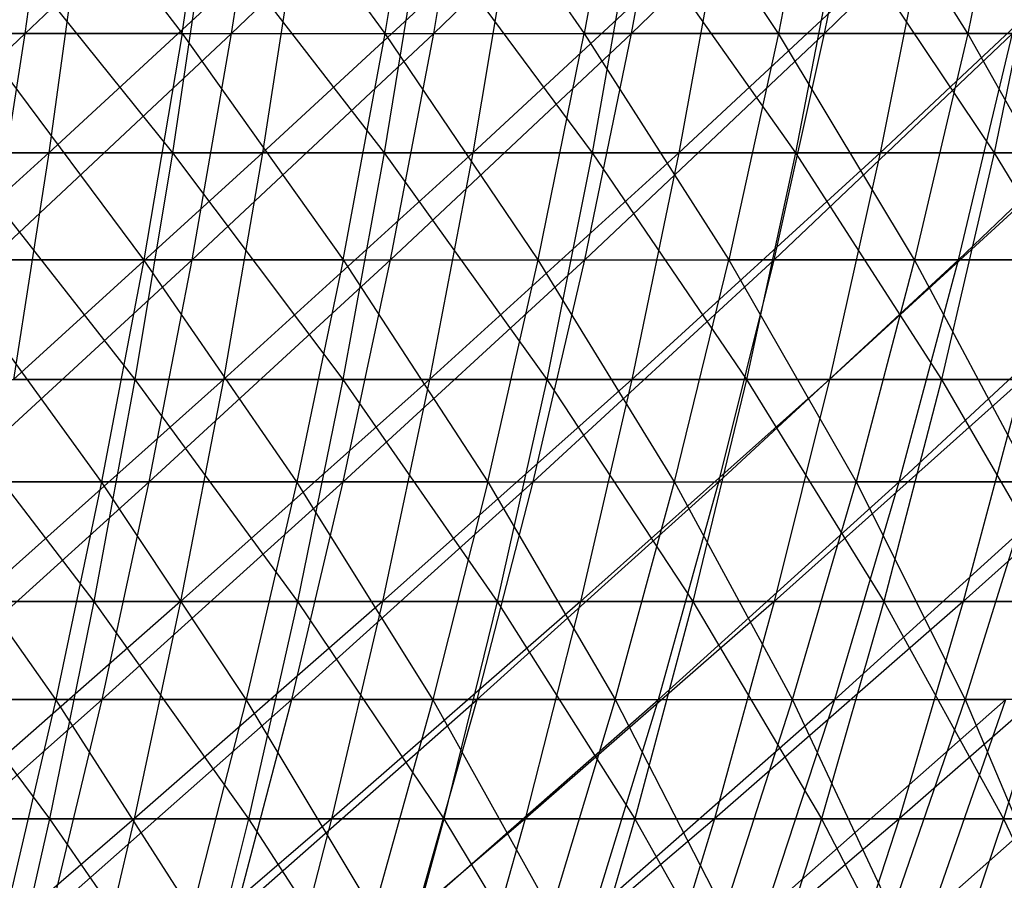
# Model space of a CAD drawing. Extents: x -125 to 125, y -143 to 0.
# Tile 168 of 256: x 19.03 to 29.01, y -113.5 to -104.77. Entities that reach past the tile are written whole.
import ezdxf

# ---------------------------------------------------------------- set-up
doc = ezdxf.new("R2010")
doc.units = 0
doc.header["$LTSCALE"] = 25.4
doc.layers.get('0').update_dxf_attribs({"linetype": 'CONTINUOUS'})

# ---------------------------------------------------------------- blocks, each defined once
blk = doc.blocks.new('NL2500027000_STL_3')
at = {"color": 0}
for p, q in [((18.8889, -102.577, 49.3399), (20.6731, -104.9114, 47.662)), ((18.8889, -102.577, 49.3399), (20.6731, -104.9114, 47.662)), ((19.0841, -104.9114, -48.3202), (19.4072, -102.577, -49.1384)), ((19.0841, -104.9114, -48.3202), (19.4072, -102.577, -49.1384)), ((19.0841, -104.9114, -48.3202), (21.5321, -102.577, -48.2451)), ((19.0841, -104.9114, -48.3202), (21.5321, -102.577, -48.2451)), ((20.6731, -104.9114, 47.662), (21.0231, -102.577, 48.4691)), ((20.6731, -104.9114, 47.662), (21.0231, -102.577, 48.4691)), ((22.7324, -104.9114, 46.7149), (21.0231, -102.577, 48.4691)), ((22.7324, -104.9114, 46.7149), (21.0231, -102.577, 48.4691)), ((21.1736, -104.9114, -47.4418), (21.5321, -102.577, -48.2451)), ((21.1736, -104.9114, -47.4418), (21.5321, -102.577, -48.2451)), ((21.1736, -104.9114, -47.4418), (23.616, -102.577, -47.26)), ((21.1736, -104.9114, -47.4418), (23.616, -102.577, -47.26)), ((22.7324, -104.9114, 46.7149), (23.1173, -102.577, 47.5059)), ((22.7324, -104.9114, 46.7149), (23.1173, -102.577, 47.5059)), ((23.1173, -102.577, 47.5059), (24.7484, -104.9114, 45.6789)), ((23.1173, -102.577, 47.5059), (24.7484, -104.9114, 45.6789)), ((23.2228, -104.9114, -46.473), (23.616, -102.577, -47.26)), ((23.2228, -104.9114, -46.473), (23.616, -102.577, -47.26)), ((23.2228, -104.9114, -46.473), (25.655, -102.577, -46.1849)), ((23.2228, -104.9114, -46.473), (25.655, -102.577, -46.1849)), ((25.1675, -102.577, 46.4523), (24.7484, -104.9114, 45.6789)), ((25.1675, -102.577, 46.4523), (24.7484, -104.9114, 45.6789)), ((26.7174, -104.9114, 44.5559), (25.1675, -102.577, 46.4523)), ((26.7174, -104.9114, 44.5559), (25.1675, -102.577, 46.4523)), ((25.2278, -104.9114, -45.4158), (25.655, -102.577, -46.1849)), ((25.2278, -104.9114, -45.4158), (25.655, -102.577, -46.1849)), ((25.2278, -104.9114, -45.4158), (27.6452, -102.577, -45.0219)), ((25.2278, -104.9114, -45.4158), (27.6452, -102.577, -45.0219)), ((27.1698, -102.577, 45.3103), (26.7174, -104.9114, 44.5559)), ((27.1698, -102.577, 45.3103), (26.7174, -104.9114, 44.5559)), ((28.6354, -104.9114, 43.3481), (27.1698, -102.577, 45.3103)), ((28.6354, -104.9114, 43.3481), (27.1698, -102.577, 45.3103)), ((27.1848, -104.9114, -44.2722), (27.6452, -102.577, -45.0219)), ((27.1848, -104.9114, -44.2722), (27.6452, -102.577, -45.0219)), ((27.1848, -104.9114, -44.2722), (29.5827, -102.577, -43.7731)), ((27.1848, -104.9114, -44.2722), (29.5827, -102.577, -43.7731)), ((29.1203, -102.577, 44.0821), (28.6354, -104.9114, 43.3481)), ((29.1203, -102.577, 44.0821), (28.6354, -104.9114, 43.3481)), ((18.7005, -103.7852, 53.0389), (20.5757, -106.1221, 51.3448)), ((18.7005, -103.7852, 53.0389), (20.5757, -106.1221, 51.3448)), ((19.644, -103.7852, -52.6968), (19.3209, -106.1221, -51.83)), ((19.644, -103.7852, -52.6968), (19.3209, -106.1221, -51.83)), ((21.848, -103.7852, -51.8218), (19.3209, -106.1221, -51.83)), ((21.848, -103.7852, -51.8218), (19.3209, -106.1221, -51.83)), ((20.9198, -103.7852, 52.2034), (20.5757, -106.1221, 51.3448)), ((20.9198, -103.7852, 52.2034), (20.5757, -106.1221, 51.3448)), ((20.9198, -103.7852, 52.2034), (22.7219, -106.1221, 50.4318)), ((20.9198, -103.7852, 52.2034), (22.7219, -106.1221, 50.4318)), ((21.848, -103.7852, -51.8218), (21.4887, -106.1221, -50.9695)), ((21.848, -103.7852, -51.8218), (21.4887, -106.1221, -50.9695)), ((24.0132, -103.7852, -50.8547), (21.4887, -106.1221, -50.9695)), ((24.0132, -103.7852, -50.8547), (21.4887, -106.1221, -50.9695)), ((23.1019, -103.7852, 51.2751), (22.7219, -106.1221, 50.4318)), ((23.1019, -103.7852, 51.2751), (22.7219, -106.1221, 50.4318)), ((23.1019, -103.7852, 51.2751), (24.8278, -106.1221, 49.4291)), ((23.1019, -103.7852, 51.2751), (24.8278, -106.1221, 49.4291)), ((24.0132, -103.7852, -50.8547), (23.6183, -106.1221, -50.0183)), ((24.0132, -103.7852, -50.8547), (23.6183, -106.1221, -50.0183)), ((26.1357, -103.7852, -49.7972), (23.6183, -106.1221, -50.0183)), ((26.1357, -103.7852, -49.7972), (23.6183, -106.1221, -50.0183)), ((25.2429, -103.7852, 50.2556), (24.8278, -106.1221, 49.4291)), ((25.2429, -103.7852, 50.2556), (24.8278, -106.1221, 49.4291)), ((25.2429, -103.7852, 50.2556), (26.8894, -106.1221, 48.3385)), ((25.2429, -103.7852, 50.2556), (26.8894, -106.1221, 48.3385)), ((26.1357, -103.7852, -49.7972), (25.7059, -106.1221, -48.9781)), ((26.1357, -103.7852, -49.7972), (25.7059, -106.1221, -48.9781)), ((28.2118, -103.7852, -48.6511), (25.7059, -106.1221, -48.9781)), ((28.2118, -103.7852, -48.6511), (25.7059, -106.1221, -48.9781)), ((27.3391, -103.7852, 49.1468), (26.8894, -106.1221, 48.3385)), ((27.3391, -103.7852, 49.1468), (26.8894, -106.1221, 48.3385)), ((27.3391, -103.7852, 49.1468), (28.9033, -106.1221, 47.1619)), ((27.3391, -103.7852, 49.1468), (28.9033, -106.1221, 47.1619)), ((28.2118, -103.7852, -48.6511), (27.7478, -106.1221, -47.8509)), ((28.2118, -103.7852, -48.6511), (27.7478, -106.1221, -47.8509)), ((30.2377, -103.7852, -47.4185), (27.7478, -106.1221, -47.8509)), ((30.2377, -103.7852, -47.4185), (27.7478, -106.1221, -47.8509)), ((29.3866, -103.7852, 47.9506), (28.9033, -106.1221, 47.1619)), ((29.3866, -103.7852, 47.9506), (28.9033, -106.1221, 47.1619)), ((16.6391, -107.2065, -48.1826), (19.0841, -104.9114, -48.3202)), ((16.6391, -107.2065, -48.1826), (19.0841, -104.9114, -48.3202)), ((16.9582, -104.9114, -49.1066), (19.0841, -104.9114, -48.3202)), ((16.9582, -104.9114, -49.1066), (19.0841, -104.9114, -48.3202)), ((20.6731, -104.9114, 47.662), (18.5744, -104.9114, 48.5184)), ((20.6731, -104.9114, 47.662), (18.5744, -104.9114, 48.5184)), ((20.2841, -107.2065, 46.7651), (18.5744, -104.9114, 48.5184)), ((20.2841, -107.2065, 46.7651), (18.5744, -104.9114, 48.5184)), ((18.7249, -107.2065, -47.411), (19.0841, -104.9114, -48.3202)), ((18.7249, -107.2065, -47.411), (19.0841, -104.9114, -48.3202)), ((18.7249, -107.2065, -47.411), (21.1736, -104.9114, -47.4418)), ((18.7249, -107.2065, -47.411), (21.1736, -104.9114, -47.4418)), ((19.0841, -104.9114, -48.3202), (21.1736, -104.9114, -47.4418)), ((19.0841, -104.9114, -48.3202), (21.1736, -104.9114, -47.4418)), ((20.6731, -104.9114, 47.662), (20.2841, -107.2065, 46.7651)), ((20.6731, -104.9114, 47.662), (20.2841, -107.2065, 46.7651)), ((20.6731, -104.9114, 47.662), (22.3046, -107.2065, 45.8359)), ((20.6731, -104.9114, 47.662), (22.3046, -107.2065, 45.8359)), ((20.6731, -104.9114, 47.662), (22.7324, -104.9114, 46.7149)), ((20.6731, -104.9114, 47.662), (22.7324, -104.9114, 46.7149)), ((20.7752, -107.2065, -46.5491), (21.1736, -104.9114, -47.4418)), ((20.7752, -107.2065, -46.5491), (21.1736, -104.9114, -47.4418)), ((20.7752, -107.2065, -46.5491), (23.2228, -104.9114, -46.473)), ((20.7752, -107.2065, -46.5491), (23.2228, -104.9114, -46.473)), ((21.1736, -104.9114, -47.4418), (23.2228, -104.9114, -46.473)), ((21.1736, -104.9114, -47.4418), (23.2228, -104.9114, -46.473)), ((22.3046, -107.2065, 45.8359), (22.7324, -104.9114, 46.7149)), ((22.3046, -107.2065, 45.8359), (22.7324, -104.9114, 46.7149)), ((24.2827, -107.2065, 44.8193), (22.7324, -104.9114, 46.7149)), ((22.7324, -104.9114, 46.7149), (24.7484, -104.9114, 45.6789)), ((22.7324, -104.9114, 46.7149), (24.7484, -104.9114, 45.6789)), ((24.2827, -107.2065, 44.8193), (22.7324, -104.9114, 46.7149)), ((22.7858, -107.2065, -45.5986), (23.2228, -104.9114, -46.473)), ((22.7858, -107.2065, -45.5986), (23.2228, -104.9114, -46.473)), ((22.7858, -107.2065, -45.5986), (25.2278, -104.9114, -45.4158)), ((22.7858, -107.2065, -45.5986), (25.2278, -104.9114, -45.4158)), ((23.2228, -104.9114, -46.473), (25.2278, -104.9114, -45.4158)), ((23.2228, -104.9114, -46.473), (25.2278, -104.9114, -45.4158)), ((24.2827, -107.2065, 44.8193), (24.7484, -104.9114, 45.6789)), ((24.2827, -107.2065, 44.8193), (24.7484, -104.9114, 45.6789)), ((24.7484, -104.9114, 45.6789), (26.2146, -107.2065, 43.7175)), ((26.7174, -104.9114, 44.5559), (24.7484, -104.9114, 45.6789)), ((26.7174, -104.9114, 44.5559), (24.7484, -104.9114, 45.6789)), ((24.7484, -104.9114, 45.6789), (26.2146, -107.2065, 43.7175)), ((24.7531, -107.2065, -44.5613), (25.2278, -104.9114, -45.4158)), ((24.7531, -107.2065, -44.5613), (25.2278, -104.9114, -45.4158)), ((24.7531, -107.2065, -44.5613), (27.1848, -104.9114, -44.2722)), ((24.7531, -107.2065, -44.5613), (27.1848, -104.9114, -44.2722)), ((25.2278, -104.9114, -45.4158), (27.1848, -104.9114, -44.2722)), ((25.2278, -104.9114, -45.4158), (27.1848, -104.9114, -44.2722)), ((26.7174, -104.9114, 44.5559), (26.2146, -107.2065, 43.7175)), ((26.7174, -104.9114, 44.5559), (26.2146, -107.2065, 43.7175)), ((26.6733, -107.2065, -43.4391), (27.1848, -104.9114, -44.2722)), ((26.6733, -107.2065, -43.4391), (27.1848, -104.9114, -44.2722)), ((26.6733, -107.2065, -43.4391), (29.0901, -104.9114, -43.0443)), ((26.6733, -107.2065, -43.4391), (29.0901, -104.9114, -43.0443)), ((28.6354, -104.9114, 43.3481), (26.7174, -104.9114, 44.5559)), ((28.6354, -104.9114, 43.3481), (26.7174, -104.9114, 44.5559)), ((28.0966, -107.2065, 42.5324), (26.7174, -104.9114, 44.5559)), ((28.0966, -107.2065, 42.5324), (26.7174, -104.9114, 44.5559)), ((27.1848, -104.9114, -44.2722), (29.0901, -104.9114, -43.0443)), ((27.1848, -104.9114, -44.2722), (29.0901, -104.9114, -43.0443)), ((28.6354, -104.9114, 43.3481), (28.0966, -107.2065, 42.5324)), ((28.6354, -104.9114, 43.3481), (28.0966, -107.2065, 42.5324)), ((28.5427, -107.2065, -42.2343), (29.0901, -104.9114, -43.0443)), ((28.5427, -107.2065, -42.2343), (29.0901, -104.9114, -43.0443)), ((28.5427, -107.2065, -42.2343), (30.94, -104.9114, -41.7344)), ((28.5427, -107.2065, -42.2343), (30.94, -104.9114, -41.7344)), ((30.499, -104.9114, 42.0578), (28.6354, -104.9114, 43.3481)), ((30.499, -104.9114, 42.0578), (28.6354, -104.9114, 43.3481)), ((29.9251, -107.2065, 41.2663), (28.6354, -104.9114, 43.3481)), ((29.9251, -107.2065, 41.2663), (28.6354, -104.9114, 43.3481)), ((19.3209, -106.1221, -51.83), (16.8024, -108.4183, -51.6266)), ((19.3209, -106.1221, -51.83), (16.8024, -108.4183, -51.6266)), ((19.3209, -106.1221, -51.83), (17.1187, -106.1221, -52.5985)), ((19.3209, -106.1221, -51.83), (17.1187, -106.1221, -52.5985)), ((18.3929, -106.1221, 52.1666), (20.5757, -106.1221, 51.3448)), ((18.3929, -106.1221, 52.1666), (20.5757, -106.1221, 51.3448)), ((18.3929, -106.1221, 52.1666), (20.1955, -108.4183, 50.3961)), ((18.3929, -106.1221, 52.1666), (20.1955, -108.4183, 50.3961)), ((19.3209, -106.1221, -51.83), (18.9639, -108.4183, -50.8724)), ((19.3209, -106.1221, -51.83), (18.9639, -108.4183, -50.8724)), ((21.4887, -106.1221, -50.9695), (18.9639, -108.4183, -50.8724)), ((21.4887, -106.1221, -50.9695), (18.9639, -108.4183, -50.8724)), ((21.4887, -106.1221, -50.9695), (19.3209, -106.1221, -51.83)), ((21.4887, -106.1221, -50.9695), (19.3209, -106.1221, -51.83)), ((20.5757, -106.1221, 51.3448), (20.1955, -108.4183, 50.3961)), ((20.5757, -106.1221, 51.3448), (20.1955, -108.4183, 50.3961)), ((20.5757, -106.1221, 51.3448), (22.7219, -106.1221, 50.4318)), ((20.5757, -106.1221, 51.3448), (22.7219, -106.1221, 50.4318)), ((20.5757, -106.1221, 51.3448), (22.3021, -108.4183, 49.5)), ((20.5757, -106.1221, 51.3448), (22.3021, -108.4183, 49.5)), ((21.4887, -106.1221, -50.9695), (21.0917, -108.4183, -50.0277)), ((21.4887, -106.1221, -50.9695), (21.0917, -108.4183, -50.0277)), ((23.6183, -106.1221, -50.0183), (21.0917, -108.4183, -50.0277)), ((23.6183, -106.1221, -50.0183), (21.0917, -108.4183, -50.0277)), ((23.6183, -106.1221, -50.0183), (21.4887, -106.1221, -50.9695)), ((23.6183, -106.1221, -50.0183), (21.4887, -106.1221, -50.9695)), ((22.7219, -106.1221, 50.4318), (22.3021, -108.4183, 49.5)), ((22.7219, -106.1221, 50.4318), (22.3021, -108.4183, 49.5)), ((22.7219, -106.1221, 50.4318), (24.8278, -106.1221, 49.4291)), ((22.7219, -106.1221, 50.4318), (24.8278, -106.1221, 49.4291)), ((22.7219, -106.1221, 50.4318), (24.369, -108.4183, 48.5158)), ((22.7219, -106.1221, 50.4318), (24.369, -108.4183, 48.5158)), ((23.6183, -106.1221, -50.0183), (23.1819, -108.4183, -49.0941)), ((23.6183, -106.1221, -50.0183), (23.1819, -108.4183, -49.0941)), ((25.7059, -106.1221, -48.9781), (23.1819, -108.4183, -49.0941)), ((25.7059, -106.1221, -48.9781), (23.1819, -108.4183, -49.0941)), ((25.7059, -106.1221, -48.9781), (23.6183, -106.1221, -50.0183)), ((25.7059, -106.1221, -48.9781), (23.6183, -106.1221, -50.0183)), ((24.8278, -106.1221, 49.4291), (24.369, -108.4183, 48.5158)), ((24.8278, -106.1221, 49.4291), (24.369, -108.4183, 48.5158)), ((24.8278, -106.1221, 49.4291), (26.8894, -106.1221, 48.3385)), ((24.8278, -106.1221, 49.4291), (26.8894, -106.1221, 48.3385)), ((24.8278, -106.1221, 49.4291), (26.3926, -108.4183, 47.4453)), ((24.8278, -106.1221, 49.4291), (26.3926, -108.4183, 47.4453)), ((25.7059, -106.1221, -48.9781), (25.2309, -108.4183, -48.0732)), ((25.7059, -106.1221, -48.9781), (25.2309, -108.4183, -48.0732)), ((27.7478, -106.1221, -47.8509), (25.2309, -108.4183, -48.0732)), ((27.7478, -106.1221, -47.8509), (25.2309, -108.4183, -48.0732)), ((27.7478, -106.1221, -47.8509), (25.7059, -106.1221, -48.9781)), ((27.7478, -106.1221, -47.8509), (25.7059, -106.1221, -48.9781)), ((26.8894, -106.1221, 48.3385), (26.3926, -108.4183, 47.4453)), ((26.8894, -106.1221, 48.3385), (26.3926, -108.4183, 47.4453)), ((26.8894, -106.1221, 48.3385), (28.9033, -106.1221, 47.1619)), ((26.8894, -106.1221, 48.3385), (28.9033, -106.1221, 47.1619)), ((26.8894, -106.1221, 48.3385), (28.3693, -108.4183, 46.2905)), ((26.8894, -106.1221, 48.3385), (28.3693, -108.4183, 46.2905)), ((27.7478, -106.1221, -47.8509), (27.2351, -108.4183, -46.9668)), ((27.7478, -106.1221, -47.8509), (27.2351, -108.4183, -46.9668)), ((29.7403, -106.1221, -46.6386), (27.2351, -108.4183, -46.9668)), ((29.7403, -106.1221, -46.6386), (27.2351, -108.4183, -46.9668)), ((29.7403, -106.1221, -46.6386), (27.7478, -106.1221, -47.8509)), ((29.7403, -106.1221, -46.6386), (27.7478, -106.1221, -47.8509)), ((28.9033, -106.1221, 47.1619), (28.3693, -108.4183, 46.2905)), ((28.9033, -106.1221, 47.1619), (28.3693, -108.4183, 46.2905)), ((28.9033, -106.1221, 47.1619), (30.8658, -106.1221, 45.9016)), ((28.9033, -106.1221, 47.1619), (30.8658, -106.1221, 45.9016)), ((28.9033, -106.1221, 47.1619), (30.2955, -108.4183, 45.0534)), ((28.9033, -106.1221, 47.1619), (30.2955, -108.4183, 45.0534)), ((20.2841, -107.2065, 46.7651), (18.2249, -107.2065, 47.6054)), ((20.2841, -107.2065, 46.7651), (18.2249, -107.2065, 47.6054)), ((19.8568, -109.4583, 45.7801), (18.2249, -107.2065, 47.6054)), ((19.8568, -109.4583, 45.7801), (18.2249, -107.2065, 47.6054)), ((18.3305, -109.4583, -46.4123), (20.7752, -107.2065, -46.5491)), ((18.3305, -109.4583, -46.4123), (20.7752, -107.2065, -46.5491)), ((18.7249, -107.2065, -47.411), (20.7752, -107.2065, -46.5491)), ((18.7249, -107.2065, -47.411), (20.7752, -107.2065, -46.5491)), ((20.2841, -107.2065, 46.7651), (19.8568, -109.4583, 45.7801)), ((20.2841, -107.2065, 46.7651), (19.8568, -109.4583, 45.7801)), ((22.3046, -107.2065, 45.8359), (20.2841, -107.2065, 46.7651)), ((22.3046, -107.2065, 45.8359), (20.2841, -107.2065, 46.7651)), ((21.8348, -109.4583, 44.8704), (20.2841, -107.2065, 46.7651)), ((21.8348, -109.4583, 44.8704), (20.2841, -107.2065, 46.7651)), ((20.3376, -109.4583, -45.5685), (20.7752, -107.2065, -46.5491)), ((20.3376, -109.4583, -45.5685), (20.7752, -107.2065, -46.5491)), ((20.3376, -109.4583, -45.5685), (22.7858, -107.2065, -45.5986)), ((20.3376, -109.4583, -45.5685), (22.7858, -107.2065, -45.5986)), ((20.7752, -107.2065, -46.5491), (22.7858, -107.2065, -45.5986)), ((20.7752, -107.2065, -46.5491), (22.7858, -107.2065, -45.5986)), ((22.3046, -107.2065, 45.8359), (21.8348, -109.4583, 44.8704)), ((22.3046, -107.2065, 45.8359), (21.8348, -109.4583, 44.8704)), ((22.3046, -107.2065, 45.8359), (23.7712, -109.4583, 43.8752)), ((22.3046, -107.2065, 45.8359), (23.7712, -109.4583, 43.8752)), ((22.3046, -107.2065, 45.8359), (24.2827, -107.2065, 44.8193)), ((22.3046, -107.2065, 45.8359), (24.2827, -107.2065, 44.8193)), ((22.3059, -109.4583, -44.6381), (22.7858, -107.2065, -45.5986)), ((22.3059, -109.4583, -44.6381), (22.7858, -107.2065, -45.5986)), ((22.3059, -109.4583, -44.6381), (24.7531, -107.2065, -44.5613)), ((22.3059, -109.4583, -44.6381), (24.7531, -107.2065, -44.5613)), ((22.7858, -107.2065, -45.5986), (24.7531, -107.2065, -44.5613)), ((22.7858, -107.2065, -45.5986), (24.7531, -107.2065, -44.5613)), ((23.7712, -109.4583, 43.8752), (24.2827, -107.2065, 44.8193)), ((23.7712, -109.4583, 43.8752), (24.2827, -107.2065, 44.8193)), ((24.2317, -109.4583, -43.6226), (24.7531, -107.2065, -44.5613)), ((24.2317, -109.4583, -43.6226), (24.7531, -107.2065, -44.5613)), ((24.2317, -109.4583, -43.6226), (26.6733, -107.2065, -43.4391)), ((24.2317, -109.4583, -43.6226), (26.6733, -107.2065, -43.4391)), ((25.6624, -109.4583, 42.7966), (24.2827, -107.2065, 44.8193)), ((24.2827, -107.2065, 44.8193), (26.2146, -107.2065, 43.7175)), ((24.2827, -107.2065, 44.8193), (26.2146, -107.2065, 43.7175)), ((25.6624, -109.4583, 42.7966), (24.2827, -107.2065, 44.8193)), ((24.7531, -107.2065, -44.5613), (26.6733, -107.2065, -43.4391)), ((24.7531, -107.2065, -44.5613), (26.6733, -107.2065, -43.4391)), ((25.6624, -109.4583, 42.7966), (26.2146, -107.2065, 43.7175)), ((25.6624, -109.4583, 42.7966), (26.2146, -107.2065, 43.7175)), ((26.1115, -109.4583, -42.5241), (26.6733, -107.2065, -43.4391)), ((26.1115, -109.4583, -42.5241), (26.6733, -107.2065, -43.4391)), ((26.1115, -109.4583, -42.5241), (28.5427, -107.2065, -42.2343)), ((26.1115, -109.4583, -42.5241), (28.5427, -107.2065, -42.2343)), ((26.2146, -107.2065, 43.7175), (27.5048, -109.4583, 41.6365)), ((28.0966, -107.2065, 42.5324), (26.2146, -107.2065, 43.7175)), ((28.0966, -107.2065, 42.5324), (26.2146, -107.2065, 43.7175)), ((26.2146, -107.2065, 43.7175), (27.5048, -109.4583, 41.6365)), ((26.6733, -107.2065, -43.4391), (28.5427, -107.2065, -42.2343)), ((26.6733, -107.2065, -43.4391), (28.5427, -107.2065, -42.2343)), ((28.0966, -107.2065, 42.5324), (27.5048, -109.4583, 41.6365)), ((28.0966, -107.2065, 42.5324), (27.5048, -109.4583, 41.6365)), ((27.9415, -109.4583, -41.3447), (28.5427, -107.2065, -42.2343)), ((27.9415, -109.4583, -41.3447), (28.5427, -107.2065, -42.2343)), ((27.9415, -109.4583, -41.3447), (30.3578, -107.2065, -40.9491)), ((27.9415, -109.4583, -41.3447), (30.3578, -107.2065, -40.9491)), ((29.9251, -107.2065, 41.2663), (28.0966, -107.2065, 42.5324)), ((29.9251, -107.2065, 41.2663), (28.0966, -107.2065, 42.5324)), ((29.2947, -109.4583, 40.3971), (28.0966, -107.2065, 42.5324)), ((29.2947, -109.4583, 40.3971), (28.0966, -107.2065, 42.5324)), ((28.5427, -107.2065, -42.2343), (30.3578, -107.2065, -40.9491)), ((28.5427, -107.2065, -42.2343), (30.3578, -107.2065, -40.9491)), ((18.053, -108.4183, 51.2027), (20.1955, -108.4183, 50.3961)), ((18.053, -108.4183, 51.2027), (20.1955, -108.4183, 50.3961)), ((18.053, -108.4183, 51.2027), (19.7799, -110.6695, 49.359)), ((18.053, -108.4183, 51.2027), (19.7799, -110.6695, 49.359)), ((21.0917, -108.4183, -50.0277), (18.5736, -110.6695, -49.8255)), ((21.0917, -108.4183, -50.0277), (18.5736, -110.6695, -49.8255)), ((21.0917, -108.4183, -50.0277), (18.9639, -108.4183, -50.8724)), ((21.0917, -108.4183, -50.0277), (18.9639, -108.4183, -50.8724)), ((20.1955, -108.4183, 50.3961), (19.7799, -110.6695, 49.359)), ((20.1955, -108.4183, 50.3961), (19.7799, -110.6695, 49.359)), ((20.1955, -108.4183, 50.3961), (22.3021, -108.4183, 49.5)), ((20.1955, -108.4183, 50.3961), (22.3021, -108.4183, 49.5)), ((20.1955, -108.4183, 50.3961), (21.8431, -110.6695, 48.4813)), ((20.1955, -108.4183, 50.3961), (21.8431, -110.6695, 48.4813)), ((21.0917, -108.4183, -50.0277), (20.6576, -110.6695, -48.9982)), ((21.0917, -108.4183, -50.0277), (20.6576, -110.6695, -48.9982)), ((23.1819, -108.4183, -49.0941), (20.6576, -110.6695, -48.9982)), ((23.1819, -108.4183, -49.0941), (20.6576, -110.6695, -48.9982)), ((23.1819, -108.4183, -49.0941), (21.0917, -108.4183, -50.0277)), ((23.1819, -108.4183, -49.0941), (21.0917, -108.4183, -50.0277)), ((22.3021, -108.4183, 49.5), (21.8431, -110.6695, 48.4813)), ((22.3021, -108.4183, 49.5), (21.8431, -110.6695, 48.4813)), ((22.3021, -108.4183, 49.5), (24.369, -108.4183, 48.5158)), ((22.3021, -108.4183, 49.5), (24.369, -108.4183, 48.5158)), ((22.3021, -108.4183, 49.5), (23.8675, -110.6695, 47.5174)), ((22.3021, -108.4183, 49.5), (23.8675, -110.6695, 47.5174)), ((23.1819, -108.4183, -49.0941), (22.7048, -110.6695, -48.0838)), ((23.1819, -108.4183, -49.0941), (22.7048, -110.6695, -48.0838)), ((25.2309, -108.4183, -48.0732), (22.7048, -110.6695, -48.0838)), ((25.2309, -108.4183, -48.0732), (22.7048, -110.6695, -48.0838)), ((25.2309, -108.4183, -48.0732), (23.1819, -108.4183, -49.0941)), ((25.2309, -108.4183, -48.0732), (23.1819, -108.4183, -49.0941)), ((24.369, -108.4183, 48.5158), (23.8675, -110.6695, 47.5174)), ((24.369, -108.4183, 48.5158), (23.8675, -110.6695, 47.5174)), ((24.369, -108.4183, 48.5158), (26.3926, -108.4183, 47.4453)), ((24.369, -108.4183, 48.5158), (26.3926, -108.4183, 47.4453)), ((24.369, -108.4183, 48.5158), (25.8495, -110.6695, 46.4689)), ((24.369, -108.4183, 48.5158), (25.8495, -110.6695, 46.4689)), ((25.2309, -108.4183, -48.0732), (24.7117, -110.6695, -47.0839)), ((25.2309, -108.4183, -48.0732), (24.7117, -110.6695, -47.0839)), ((27.2351, -108.4183, -46.9668), (24.7117, -110.6695, -47.0839)), ((27.2351, -108.4183, -46.9668), (24.7117, -110.6695, -47.0839)), ((27.2351, -108.4183, -46.9668), (25.2309, -108.4183, -48.0732)), ((27.2351, -108.4183, -46.9668), (25.2309, -108.4183, -48.0732)), ((26.3926, -108.4183, 47.4453), (25.8495, -110.6695, 46.4689)), ((26.3926, -108.4183, 47.4453), (25.8495, -110.6695, 46.4689)), ((26.3926, -108.4183, 47.4453), (28.3693, -108.4183, 46.2905)), ((26.3926, -108.4183, 47.4453), (28.3693, -108.4183, 46.2905)), ((26.3926, -108.4183, 47.4453), (27.7855, -110.6695, 45.3379)), ((26.3926, -108.4183, 47.4453), (27.7855, -110.6695, 45.3379)), ((27.2351, -108.4183, -46.9668), (26.6746, -110.6695, -46.0002)), ((27.2351, -108.4183, -46.9668), (26.6746, -110.6695, -46.0002)), ((29.1908, -108.4183, -45.7769), (26.6746, -110.6695, -46.0002)), ((29.1908, -108.4183, -45.7769), (26.6746, -110.6695, -46.0002)), ((29.1908, -108.4183, -45.7769), (27.2351, -108.4183, -46.9668)), ((29.1908, -108.4183, -45.7769), (27.2351, -108.4183, -46.9668)), ((28.3693, -108.4183, 46.2905), (27.7855, -110.6695, 45.3379)), ((28.3693, -108.4183, 46.2905), (27.7855, -110.6695, 45.3379)), ((28.3693, -108.4183, 46.2905), (30.2955, -108.4183, 45.0534)), ((28.3693, -108.4183, 46.2905), (30.2955, -108.4183, 45.0534)), ((28.3693, -108.4183, 46.2905), (29.672, -110.6695, 44.1263)), ((28.3693, -108.4183, 46.2905), (29.672, -110.6695, 44.1263)), ((29.1908, -108.4183, -45.7769), (28.5901, -110.6695, -44.8348)), ((29.1908, -108.4183, -45.7769), (28.5901, -110.6695, -44.8348)), ((31.0947, -108.4183, -44.5056), (28.5901, -110.6695, -44.8348)), ((31.0947, -108.4183, -44.5056), (28.5901, -110.6695, -44.8348)), ((19.8568, -109.4583, 45.7801), (17.841, -109.4583, 46.6026)), ((19.8568, -109.4583, 45.7801), (17.841, -109.4583, 46.6026)), ((19.392, -111.6626, 44.7086), (17.841, -109.4583, 46.6026)), ((19.392, -111.6626, 44.7086), (17.841, -109.4583, 46.6026)), ((17.9015, -111.6626, -45.326), (20.3376, -109.4583, -45.5685)), ((17.9015, -111.6626, -45.326), (20.3376, -109.4583, -45.5685)), ((18.3305, -109.4583, -46.4123), (20.3376, -109.4583, -45.5685)), ((18.3305, -109.4583, -46.4123), (20.3376, -109.4583, -45.5685)), ((19.8568, -109.4583, 45.7801), (19.392, -111.6626, 44.7086)), ((19.8568, -109.4583, 45.7801), (19.392, -111.6626, 44.7086)), ((21.8348, -109.4583, 44.8704), (19.8568, -109.4583, 45.7801)), ((21.8348, -109.4583, 44.8704), (19.8568, -109.4583, 45.7801)), ((21.3237, -111.6626, 43.8201), (19.8568, -109.4583, 45.7801)), ((21.3237, -111.6626, 43.8201), (19.8568, -109.4583, 45.7801)), ((19.8615, -111.6626, -44.502), (20.3376, -109.4583, -45.5685)), ((19.8615, -111.6626, -44.502), (20.3376, -109.4583, -45.5685)), ((19.8615, -111.6626, -44.502), (22.3059, -109.4583, -44.6381)), ((19.8615, -111.6626, -44.502), (22.3059, -109.4583, -44.6381)), ((20.3376, -109.4583, -45.5685), (22.3059, -109.4583, -44.6381)), ((20.3376, -109.4583, -45.5685), (22.3059, -109.4583, -44.6381)), ((21.8348, -109.4583, 44.8704), (21.3237, -111.6626, 43.8201)), ((21.8348, -109.4583, 44.8704), (21.3237, -111.6626, 43.8201)), ((21.7838, -111.6626, -43.5933), (22.3059, -109.4583, -44.6381)), ((21.7838, -111.6626, -43.5933), (22.3059, -109.4583, -44.6381)), ((21.7838, -111.6626, -43.5933), (24.2317, -109.4583, -43.6226)), ((21.7838, -111.6626, -43.5933), (24.2317, -109.4583, -43.6226)), ((23.7712, -109.4583, 43.8752), (21.8348, -109.4583, 44.8704)), ((23.7712, -109.4583, 43.8752), (21.8348, -109.4583, 44.8704)), ((23.2149, -111.6626, 42.8483), (21.8348, -109.4583, 44.8704)), ((23.2149, -111.6626, 42.8483), (21.8348, -109.4583, 44.8704)), ((22.3059, -109.4583, -44.6381), (24.2317, -109.4583, -43.6226)), ((22.3059, -109.4583, -44.6381), (24.2317, -109.4583, -43.6226)), ((23.7712, -109.4583, 43.8752), (23.2149, -111.6626, 42.8483)), ((23.7712, -109.4583, 43.8752), (23.2149, -111.6626, 42.8483)), ((23.6646, -111.6626, -42.6016), (24.2317, -109.4583, -43.6226)), ((23.6646, -111.6626, -42.6016), (24.2317, -109.4583, -43.6226)), ((23.6646, -111.6626, -42.6016), (26.1115, -109.4583, -42.5241)), ((23.6646, -111.6626, -42.6016), (26.1115, -109.4583, -42.5241)), ((23.7712, -109.4583, 43.8752), (25.0618, -111.6626, 41.7949)), ((23.7712, -109.4583, 43.8752), (25.0618, -111.6626, 41.7949)), ((23.7712, -109.4583, 43.8752), (25.6624, -109.4583, 42.7966)), ((23.7712, -109.4583, 43.8752), (25.6624, -109.4583, 42.7966)), ((24.2317, -109.4583, -43.6226), (26.1115, -109.4583, -42.5241)), ((24.2317, -109.4583, -43.6226), (26.1115, -109.4583, -42.5241)), ((25.0618, -111.6626, 41.7949), (25.6624, -109.4583, 42.7966)), ((25.0618, -111.6626, 41.7949), (25.6624, -109.4583, 42.7966)), ((25.5003, -111.6626, -41.5288), (26.1115, -109.4583, -42.5241)), ((25.5003, -111.6626, -41.5288), (26.1115, -109.4583, -42.5241)), ((25.5003, -111.6626, -41.5288), (27.9415, -109.4583, -41.3447)), ((25.5003, -111.6626, -41.5288), (27.9415, -109.4583, -41.3447)), ((26.861, -111.6626, 40.662), (25.6624, -109.4583, 42.7966)), ((25.6624, -109.4583, 42.7966), (27.5048, -109.4583, 41.6365)), ((25.6624, -109.4583, 42.7966), (27.5048, -109.4583, 41.6365)), ((26.861, -111.6626, 40.662), (25.6624, -109.4583, 42.7966)), ((26.1115, -109.4583, -42.5241), (27.9415, -109.4583, -41.3447)), ((26.1115, -109.4583, -42.5241), (27.9415, -109.4583, -41.3447)), ((26.861, -111.6626, 40.662), (27.5048, -109.4583, 41.6365)), ((26.861, -111.6626, 40.662), (27.5048, -109.4583, 41.6365)), ((27.2875, -111.6626, -40.377), (27.9415, -109.4583, -41.3447)), ((27.2875, -111.6626, -40.377), (27.9415, -109.4583, -41.3447)), ((27.2875, -111.6626, -40.377), (29.7183, -109.4583, -40.0865)), ((27.2875, -111.6626, -40.377), (29.7183, -109.4583, -40.0865)), ((27.5048, -109.4583, 41.6365), (28.6091, -111.6626, 39.4516)), ((29.2947, -109.4583, 40.3971), (27.5048, -109.4583, 41.6365)), ((29.2947, -109.4583, 40.3971), (27.5048, -109.4583, 41.6365)), ((27.5048, -109.4583, 41.6365), (28.6091, -111.6626, 39.4516)), ((27.9415, -109.4583, -41.3447), (29.7183, -109.4583, -40.0865)), ((27.9415, -109.4583, -41.3447), (29.7183, -109.4583, -40.0865)), ((29.2947, -109.4583, 40.3971), (28.6091, -111.6626, 39.4516)), ((29.2947, -109.4583, 40.3971), (28.6091, -111.6626, 39.4516)), ((17.6815, -110.6695, 50.149), (19.7799, -110.6695, 49.359)), ((17.6815, -110.6695, 50.149), (19.7799, -110.6695, 49.359)), ((17.6815, -110.6695, 50.149), (19.3296, -112.8721, 48.2353)), ((17.6815, -110.6695, 50.149), (19.3296, -112.8721, 48.2353)), ((20.6576, -110.6695, -48.9982), (18.1508, -112.8721, -48.6911)), ((20.6576, -110.6695, -48.9982), (18.1508, -112.8721, -48.6911)), ((20.6576, -110.6695, -48.9982), (18.5736, -110.6695, -49.8255)), ((20.6576, -110.6695, -48.9982), (18.5736, -110.6695, -49.8255)), ((19.7799, -110.6695, 49.359), (19.3296, -112.8721, 48.2353)), ((19.7799, -110.6695, 49.359), (19.3296, -112.8721, 48.2353)), ((19.7799, -110.6695, 49.359), (21.8431, -110.6695, 48.4813)), ((19.7799, -110.6695, 49.359), (21.8431, -110.6695, 48.4813)), ((19.7799, -110.6695, 49.359), (21.3458, -112.8721, 47.3775)), ((19.7799, -110.6695, 49.359), (21.3458, -112.8721, 47.3775)), ((20.6576, -110.6695, -48.9982), (20.1873, -112.8721, -47.8827)), ((20.6576, -110.6695, -48.9982), (20.1873, -112.8721, -47.8827)), ((22.7048, -110.6695, -48.0838), (20.1873, -112.8721, -47.8827)), ((22.7048, -110.6695, -48.0838), (20.1873, -112.8721, -47.8827)), ((22.7048, -110.6695, -48.0838), (20.6576, -110.6695, -48.9982)), ((22.7048, -110.6695, -48.0838), (20.6576, -110.6695, -48.9982)), ((21.8431, -110.6695, 48.4813), (21.3458, -112.8721, 47.3775)), ((21.8431, -110.6695, 48.4813), (21.3458, -112.8721, 47.3775)), ((21.8431, -110.6695, 48.4813), (23.8675, -110.6695, 47.5174)), ((21.8431, -110.6695, 48.4813), (23.8675, -110.6695, 47.5174)), ((21.8431, -110.6695, 48.4813), (23.3241, -112.8721, 46.4356)), ((21.8431, -110.6695, 48.4813), (23.3241, -112.8721, 46.4356)), ((22.7048, -110.6695, -48.0838), (22.1879, -112.8721, -46.9891)), ((22.7048, -110.6695, -48.0838), (22.1879, -112.8721, -46.9891)), ((24.7117, -110.6695, -47.0839), (22.1879, -112.8721, -46.9891)), ((24.7117, -110.6695, -47.0839), (22.1879, -112.8721, -46.9891)), ((24.7117, -110.6695, -47.0839), (22.7048, -110.6695, -48.0838)), ((24.7117, -110.6695, -47.0839), (22.7048, -110.6695, -48.0838)), ((23.8675, -110.6695, 47.5174), (23.3241, -112.8721, 46.4356)), ((23.8675, -110.6695, 47.5174), (23.3241, -112.8721, 46.4356)), ((23.8675, -110.6695, 47.5174), (25.8495, -110.6695, 46.4689)), ((23.8675, -110.6695, 47.5174), (25.8495, -110.6695, 46.4689)), ((23.8675, -110.6695, 47.5174), (25.261, -112.8721, 45.411)), ((23.8675, -110.6695, 47.5174), (25.261, -112.8721, 45.411)), ((24.7117, -110.6695, -47.0839), (24.1491, -112.8721, -46.0119)), ((24.7117, -110.6695, -47.0839), (24.1491, -112.8721, -46.0119)), ((26.6746, -110.6695, -46.0002), (24.1491, -112.8721, -46.0119)), ((26.6746, -110.6695, -46.0002), (24.1491, -112.8721, -46.0119)), ((26.6746, -110.6695, -46.0002), (24.7117, -110.6695, -47.0839)), ((26.6746, -110.6695, -46.0002), (24.7117, -110.6695, -47.0839)), ((25.8495, -110.6695, 46.4689), (25.261, -112.8721, 45.411)), ((25.8495, -110.6695, 46.4689), (25.261, -112.8721, 45.411)), ((25.8495, -110.6695, 46.4689), (27.7855, -110.6695, 45.3379)), ((25.8495, -110.6695, 46.4689), (27.7855, -110.6695, 45.3379)), ((25.8495, -110.6695, 46.4689), (27.1529, -112.8721, 44.3057)), ((25.8495, -110.6695, 46.4689), (27.1529, -112.8721, 44.3057)), ((26.6746, -110.6695, -46.0002), (26.0673, -112.8721, -44.953)), ((26.6746, -110.6695, -46.0002), (26.0673, -112.8721, -44.953)), ((28.5901, -110.6695, -44.8348), (26.0673, -112.8721, -44.953)), ((28.5901, -110.6695, -44.8348), (26.0673, -112.8721, -44.953)), ((28.5901, -110.6695, -44.8348), (26.6746, -110.6695, -46.0002)), ((28.5901, -110.6695, -44.8348), (26.6746, -110.6695, -46.0002)), ((27.7855, -110.6695, 45.3379), (27.1529, -112.8721, 44.3057)), ((27.7855, -110.6695, 45.3379), (27.1529, -112.8721, 44.3057)), ((27.7855, -110.6695, 45.3379), (29.672, -110.6695, 44.1263)), ((27.7855, -110.6695, 45.3379), (29.672, -110.6695, 44.1263)), ((27.7855, -110.6695, 45.3379), (28.9965, -112.8721, 43.1217)), ((27.7855, -110.6695, 45.3379), (28.9965, -112.8721, 43.1217)), ((28.5901, -110.6695, -44.8348), (27.9392, -112.8721, -43.8141)), ((28.5901, -110.6695, -44.8348), (27.9392, -112.8721, -43.8141)), ((30.4548, -110.6695, -43.5897), (27.9392, -112.8721, -43.8141)), ((30.4548, -110.6695, -43.5897), (27.9392, -112.8721, -43.8141)), ((30.4548, -110.6695, -43.5897), (28.5901, -110.6695, -44.8348)), ((30.4548, -110.6695, -43.5897), (28.5901, -110.6695, -44.8348)), ((29.672, -110.6695, 44.1263), (28.9965, -112.8721, 43.1217)), ((29.672, -110.6695, 44.1263), (28.9965, -112.8721, 43.1217)), ((19.392, -111.6626, 44.7086), (17.4234, -111.6626, 45.5119)), ((19.392, -111.6626, 44.7086), (17.4234, -111.6626, 45.5119)), ((17.4386, -113.8156, -44.154), (19.8615, -111.6626, -44.502)), ((17.4386, -113.8156, -44.154), (19.8615, -111.6626, -44.502)), ((17.9015, -111.6626, -45.326), (19.8615, -111.6626, -44.502)), ((17.9015, -111.6626, -45.326), (19.8615, -111.6626, -44.502)), ((19.392, -111.6626, 44.7086), (18.8906, -113.8156, 43.5525)), ((19.392, -111.6626, 44.7086), (18.8906, -113.8156, 43.5525)), ((19.348, -113.8156, -43.3513), (19.8615, -111.6626, -44.502)), ((19.348, -113.8156, -43.3513), (19.8615, -111.6626, -44.502)), ((19.348, -113.8156, -43.3513), (21.7838, -111.6626, -43.5933)), ((19.348, -113.8156, -43.3513), (21.7838, -111.6626, -43.5933)), ((21.3237, -111.6626, 43.8201), (19.392, -111.6626, 44.7086)), ((21.3237, -111.6626, 43.8201), (19.392, -111.6626, 44.7086)), ((20.7724, -113.8156, 42.6871), (19.392, -111.6626, 44.7086)), ((20.7724, -113.8156, 42.6871), (19.392, -111.6626, 44.7086)), ((19.8615, -111.6626, -44.502), (21.7838, -111.6626, -43.5933)), ((19.8615, -111.6626, -44.502), (21.7838, -111.6626, -43.5933)), ((21.3237, -111.6626, 43.8201), (20.7724, -113.8156, 42.6871)), ((21.3237, -111.6626, 43.8201), (20.7724, -113.8156, 42.6871)), ((21.2205, -113.8156, -42.4661), (21.7838, -111.6626, -43.5933)), ((21.2205, -113.8156, -42.4661), (21.7838, -111.6626, -43.5933)), ((21.2205, -113.8156, -42.4661), (23.6646, -111.6626, -42.6016)), ((21.2205, -113.8156, -42.4661), (23.6646, -111.6626, -42.6016)), ((23.2149, -111.6626, 42.8483), (21.3237, -111.6626, 43.8201)), ((23.2149, -111.6626, 42.8483), (21.3237, -111.6626, 43.8201)), ((22.6146, -113.8156, 41.7404), (21.3237, -111.6626, 43.8201)), ((22.6146, -113.8156, 41.7404), (21.3237, -111.6626, 43.8201)), ((21.7838, -111.6626, -43.5933), (23.6646, -111.6626, -42.6016)), ((21.7838, -111.6626, -43.5933), (23.6646, -111.6626, -42.6016)), ((23.2149, -111.6626, 42.8483), (22.6146, -113.8156, 41.7404)), ((23.2149, -111.6626, 42.8483), (22.6146, -113.8156, 41.7404)), ((23.0527, -113.8156, -41.5), (23.6646, -111.6626, -42.6016)), ((23.0527, -113.8156, -41.5), (23.6646, -111.6626, -42.6016)), ((23.0527, -113.8156, -41.5), (25.5003, -111.6626, -41.5288)), ((23.0527, -113.8156, -41.5), (25.5003, -111.6626, -41.5288)), ((25.0618, -111.6626, 41.7949), (23.2149, -111.6626, 42.8483)), ((25.0618, -111.6626, 41.7949), (23.2149, -111.6626, 42.8483)), ((24.4137, -113.8156, 40.7142), (23.2149, -111.6626, 42.8483)), ((24.4137, -113.8156, 40.7142), (23.2149, -111.6626, 42.8483)), ((23.6646, -111.6626, -42.6016), (25.5003, -111.6626, -41.5288)), ((23.6646, -111.6626, -42.6016), (25.5003, -111.6626, -41.5288)), ((25.0618, -111.6626, 41.7949), (24.4137, -113.8156, 40.7142)), ((25.0618, -111.6626, 41.7949), (24.4137, -113.8156, 40.7142)), ((24.8409, -113.8156, -40.455), (25.5003, -111.6626, -41.5288)), ((24.8409, -113.8156, -40.455), (25.5003, -111.6626, -41.5288)), ((24.8409, -113.8156, -40.455), (27.2875, -111.6626, -40.377)), ((24.8409, -113.8156, -40.455), (27.2875, -111.6626, -40.377)), ((25.0618, -111.6626, 41.7949), (26.1664, -113.8156, 39.6105)), ((25.0618, -111.6626, 41.7949), (26.1664, -113.8156, 39.6105)), ((25.0618, -111.6626, 41.7949), (26.861, -111.6626, 40.662)), ((25.0618, -111.6626, 41.7949), (26.861, -111.6626, 40.662)), ((25.5003, -111.6626, -41.5288), (27.2875, -111.6626, -40.377)), ((25.5003, -111.6626, -41.5288), (27.2875, -111.6626, -40.377)), ((26.1664, -113.8156, 39.6105), (26.861, -111.6626, 40.662)), ((26.1664, -113.8156, 39.6105), (26.861, -111.6626, 40.662)), ((26.5819, -113.8156, -39.3329), (27.2875, -111.6626, -40.377)), ((26.5819, -113.8156, -39.3329), (27.2875, -111.6626, -40.377)), ((26.5819, -113.8156, -39.3329), (29.0227, -111.6626, -39.1483)), ((26.5819, -113.8156, -39.3329), (29.0227, -111.6626, -39.1483)), ((27.8693, -113.8156, 38.4315), (26.861, -111.6626, 40.662)), ((26.861, -111.6626, 40.662), (28.6091, -111.6626, 39.4516)), ((26.861, -111.6626, 40.662), (28.6091, -111.6626, 39.4516)), ((27.8693, -113.8156, 38.4315), (26.861, -111.6626, 40.662)), ((27.2875, -111.6626, -40.377), (29.0227, -111.6626, -39.1483)), ((27.2875, -111.6626, -40.377), (29.0227, -111.6626, -39.1483)), ((27.8693, -113.8156, 38.4315), (28.6091, -111.6626, 39.4516)), ((27.8693, -113.8156, 38.4315), (28.6091, -111.6626, 39.4516)), ((28.2723, -113.8156, -38.136), (29.0227, -111.6626, -39.1483)), ((28.2723, -113.8156, -38.136), (29.0227, -111.6626, -39.1483)), ((28.2723, -113.8156, -38.136), (30.7027, -111.6626, -37.8451)), ((28.2723, -113.8156, -38.136), (30.7027, -111.6626, -37.8451)), ((28.6091, -111.6626, 39.4516), (29.5192, -113.8156, 37.1793)), ((30.3027, -111.6626, 38.1661), (28.6091, -111.6626, 39.4516)), ((30.3027, -111.6626, 38.1661), (28.6091, -111.6626, 39.4516)), ((28.6091, -111.6626, 39.4516), (29.5192, -113.8156, 37.1793)), ((17.279, -112.8721, 49.0073), (19.3296, -112.8721, 48.2353)), ((17.279, -112.8721, 49.0073), (19.3296, -112.8721, 48.2353)), ((20.1873, -112.8721, -47.8827), (17.6961, -115.022, -47.4714)), ((20.1873, -112.8721, -47.8827), (17.6961, -115.022, -47.4714)), ((20.1873, -112.8721, -47.8827), (18.1508, -112.8721, -48.6911)), ((20.1873, -112.8721, -47.8827), (18.1508, -112.8721, -48.6911)), ((19.3296, -112.8721, 48.2353), (18.8454, -115.022, 47.0269)), ((19.3296, -112.8721, 48.2353), (18.8454, -115.022, 47.0269)), ((19.3296, -112.8721, 48.2353), (21.3458, -112.8721, 47.3775)), ((19.3296, -112.8721, 48.2353), (21.3458, -112.8721, 47.3775)), ((19.3296, -112.8721, 48.2353), (20.8111, -115.022, 46.1907)), ((19.3296, -112.8721, 48.2353), (20.8111, -115.022, 46.1907)), ((20.1873, -112.8721, -47.8827), (19.6816, -115.022, -46.6831)), ((20.1873, -112.8721, -47.8827), (19.6816, -115.022, -46.6831)), ((22.1879, -112.8721, -46.9891), (19.6816, -115.022, -46.6831)), ((22.1879, -112.8721, -46.9891), (19.6816, -115.022, -46.6831)), ((22.1879, -112.8721, -46.9891), (20.1873, -112.8721, -47.8827)), ((22.1879, -112.8721, -46.9891), (20.1873, -112.8721, -47.8827)), ((21.3458, -112.8721, 47.3775), (20.8111, -115.022, 46.1907)), ((21.3458, -112.8721, 47.3775), (20.8111, -115.022, 46.1907)), ((21.3458, -112.8721, 47.3775), (23.3241, -112.8721, 46.4356)), ((21.3458, -112.8721, 47.3775), (23.3241, -112.8721, 46.4356)), ((21.3458, -112.8721, 47.3775), (22.7398, -115.022, 45.2723)), ((21.3458, -112.8721, 47.3775), (22.7398, -115.022, 45.2723)), ((22.1879, -112.8721, -46.9891), (21.6321, -115.022, -45.8119)), ((22.1879, -112.8721, -46.9891), (21.6321, -115.022, -45.8119)), ((24.1491, -112.8721, -46.0119), (21.6321, -115.022, -45.8119)), ((24.1491, -112.8721, -46.0119), (21.6321, -115.022, -45.8119)), ((24.1491, -112.8721, -46.0119), (22.1879, -112.8721, -46.9891)), ((24.1491, -112.8721, -46.0119), (22.1879, -112.8721, -46.9891)), ((23.3241, -112.8721, 46.4356), (22.7398, -115.022, 45.2723)), ((23.3241, -112.8721, 46.4356), (22.7398, -115.022, 45.2723)), ((23.3241, -112.8721, 46.4356), (25.261, -112.8721, 45.411)), ((23.3241, -112.8721, 46.4356), (25.261, -112.8721, 45.411)), ((23.3241, -112.8721, 46.4356), (24.6281, -115.022, 44.2734)), ((23.3241, -112.8721, 46.4356), (24.6281, -115.022, 44.2734)), ((24.1491, -112.8721, -46.0119), (23.5441, -115.022, -44.8593)), ((24.1491, -112.8721, -46.0119), (23.5441, -115.022, -44.8593)), ((26.0673, -112.8721, -44.953), (23.5441, -115.022, -44.8593)), ((26.0673, -112.8721, -44.953), (23.5441, -115.022, -44.8593)), ((26.0673, -112.8721, -44.953), (24.1491, -112.8721, -46.0119)), ((26.0673, -112.8721, -44.953), (24.1491, -112.8721, -46.0119)), ((25.261, -112.8721, 45.411), (24.6281, -115.022, 44.2734)), ((25.261, -112.8721, 45.411), (24.6281, -115.022, 44.2734)), ((25.261, -112.8721, 45.411), (27.1529, -112.8721, 44.3057)), ((25.261, -112.8721, 45.411), (27.1529, -112.8721, 44.3057)), ((25.261, -112.8721, 45.411), (26.4727, -115.022, 43.1958)), ((25.261, -112.8721, 45.411), (26.4727, -115.022, 43.1958)), ((26.0673, -112.8721, -44.953), (25.4143, -115.022, -43.8269)), ((26.0673, -112.8721, -44.953), (25.4143, -115.022, -43.8269)), ((27.9392, -112.8721, -43.8141), (25.4143, -115.022, -43.8269)), ((27.9392, -112.8721, -43.8141), (25.4143, -115.022, -43.8269)), ((27.9392, -112.8721, -43.8141), (26.0673, -112.8721, -44.953)), ((27.9392, -112.8721, -43.8141), (26.0673, -112.8721, -44.953)), ((27.1529, -112.8721, 44.3057), (26.4727, -115.022, 43.1958)), ((27.1529, -112.8721, 44.3057), (26.4727, -115.022, 43.1958)), ((27.1529, -112.8721, 44.3057), (28.9965, -112.8721, 43.1217)), ((27.1529, -112.8721, 44.3057), (28.9965, -112.8721, 43.1217)), ((27.1529, -112.8721, 44.3057), (28.2701, -115.022, 42.0414)), ((27.1529, -112.8721, 44.3057), (28.2701, -115.022, 42.0414)), ((27.9392, -112.8721, -43.8141), (27.2393, -115.022, -42.7165)), ((27.9392, -112.8721, -43.8141), (27.2393, -115.022, -42.7165)), ((29.7614, -112.8721, -42.5974), (27.9392, -112.8721, -43.8141)), ((29.7614, -112.8721, -42.5974), (27.9392, -112.8721, -43.8141)), ((28.9965, -112.8721, 43.1217), (28.2701, -115.022, 42.0414)), ((28.9965, -112.8721, 43.1217), (28.2701, -115.022, 42.0414)), ((28.9965, -112.8721, 43.1217), (30.7886, -112.8721, 41.8609)), ((28.9965, -112.8721, 43.1217), (30.7886, -112.8721, 41.8609)), ((28.9965, -112.8721, 43.1217), (30.0173, -115.022, 40.8123)), ((28.9965, -112.8721, 43.1217), (30.0173, -115.022, 40.8123))]:
    blk.add_line(p, q, dxfattribs=at)

msp = doc.modelspace()

# ---------------------------------------------------------------- block references
at = {"color": 253}
msp.add_blockref('NL2500027000_STL_3', (0, 0), dxfattribs=at)

doc.saveas('drawing.dxf')
